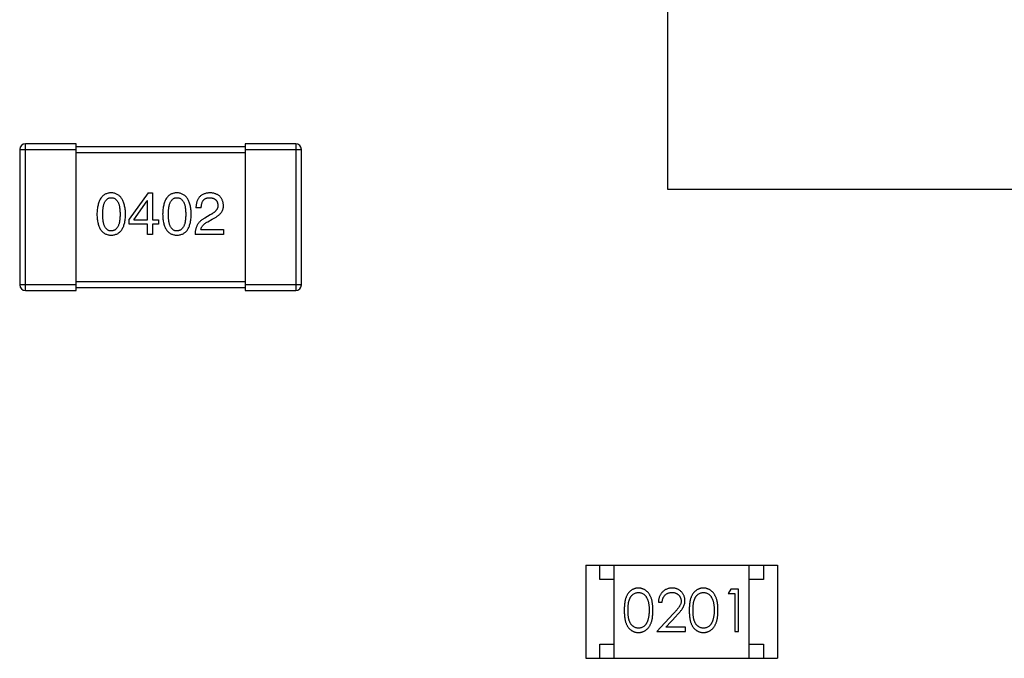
# Model space of a CAD drawing. Header units: millimetres. Extents: x 72 to 239, y 133 to 319.
# Tile 130 of 240: x 108.18 to 111.67, y 276.26 to 278.52. Entities that reach past the tile are written whole.
import ezdxf

# ---------------------------------------------------------------- set-up
doc = ezdxf.new("R2010")
doc.units = ezdxf.units.MM
doc.header["$LTSCALE"] = 5
doc.layers.get('0').update_dxf_attribs({"linetype": 'CONTINUOUS'})

msp = doc.modelspace()

# ---------------------------------------------------------------- linework, layer by layer
for p, q in [((110.4784, 282.9228), (110.4784, 277.9228)), ((108.1785, 278.0629), (108.1785, 277.5829)), ((108.1785, 278.0629), (108.3785, 278.0629)), ((108.1985, 277.5629), (108.1985, 278.0829)), ((108.3785, 278.0829), (108.1985, 278.0829)), ((108.3785, 277.5629), (108.3785, 278.0829)), ((108.9785, 278.0729), (108.3785, 278.0729)), ((108.9785, 278.0829), (108.9785, 277.5629)), ((109.1585, 278.0829), (108.9785, 278.0829)), ((108.9785, 278.0629), (109.1785, 278.0629)), ((109.1585, 278.0829), (109.1585, 277.5629)), ((109.1785, 277.5829), (109.1785, 278.0629)), ((108.3785, 278.0529), (108.9785, 278.0529)), ((110.4784, 277.9228), (115.4784, 277.9228)), ((108.634, 277.9092), (108.5668, 277.8157)), ((108.634, 277.9092), (108.6496, 277.9092)), ((108.6496, 277.9092), (108.6496, 277.8133)), ((108.584, 277.8133), (108.6307, 277.8805)), ((108.6316, 277.8805), (108.6307, 277.8805)), ((108.6316, 277.8133), (108.6316, 277.8805)), ((108.8229, 277.8559), (108.8041, 277.8559)), ((108.8549, 277.8313), (108.8352, 277.8198)), ((108.5668, 277.7977), (108.5668, 277.8157)), ((108.6316, 277.7977), (108.5668, 277.7977)), ((108.584, 277.8133), (108.6316, 277.8133)), ((108.6316, 277.7616), (108.6316, 277.7977)), ((108.6496, 277.8133), (108.6717, 277.8133)), ((108.6496, 277.7977), (108.6496, 277.7616)), ((108.6717, 277.7977), (108.6496, 277.7977)), ((108.6717, 277.8133), (108.6717, 277.7977)), ((108.8459, 277.8067), (108.8614, 277.8157)), ((108.6496, 277.7616), (108.6316, 277.7616)), ((108.9016, 277.7616), (108.8008, 277.7616)), ((108.8213, 277.7789), (108.9016, 277.7789)), ((108.9016, 277.7789), (108.9016, 277.7616)), ((108.3785, 277.5829), (108.1785, 277.5829)), ((108.9785, 277.5929), (108.3785, 277.5929)), ((108.3785, 277.5729), (108.9785, 277.5729)), ((109.1785, 277.5829), (108.9785, 277.5829)), ((108.1985, 277.5629), (108.3785, 277.5629)), ((108.9785, 277.5629), (109.1585, 277.5629)), ((110.1883, 276.5877), (110.1883, 276.2577)), ((110.1883, 276.5877), (110.8683, 276.5877)), ((110.2383, 276.5377), (110.2383, 276.5877)), ((110.2883, 276.2577), (110.2883, 276.5877)), ((110.7683, 276.2577), (110.7683, 276.5877)), ((110.8183, 276.5877), (110.8183, 276.5377)), ((110.8683, 276.5877), (110.8683, 276.2577)), ((110.2883, 276.5377), (110.2383, 276.5377)), ((110.8183, 276.5377), (110.7683, 276.5377)), ((110.7024, 276.503), (110.6936, 276.4876)), ((110.7301, 276.503), (110.7024, 276.503)), ((110.7301, 276.353), (110.7301, 276.503)), ((110.4455, 276.4569), (110.459, 276.4569)), ((110.6936, 276.4876), (110.7166, 276.4876)), ((110.7166, 276.4876), (110.7166, 276.353)), ((110.4979, 276.4151), (110.4397, 276.353)), ((110.4718, 276.3684), (110.5094, 276.4084)), ((110.4397, 276.353), (110.5416, 276.353)), ((110.5416, 276.3684), (110.4718, 276.3684)), ((110.5416, 276.353), (110.5416, 276.3684)), ((110.7166, 276.353), (110.7301, 276.353)), ((110.2383, 276.2577), (110.2383, 276.3077)), ((110.2383, 276.3077), (110.2883, 276.3077)), ((110.7683, 276.3077), (110.8183, 276.3077)), ((110.8183, 276.3077), (110.8183, 276.2577)), ((110.1883, 276.2577), (110.8683, 276.2577))]:
    msp.add_line(p, q)
for centre, start, end in [((108.1985, 278.0629), 90, 180), ((109.1585, 278.0629), 0, 90), ((108.1985, 277.5829), 180, 270), ((109.1585, 277.5829), 270, 0)]:
    msp.add_arc(centre, 0.02, start, end)
for points, knots in [([(108.5035, 277.9092), (108.5015, 277.9091), (108.4976, 277.9089), (108.492, 277.908), (108.4868, 277.9063), (108.4818, 277.9042), (108.4773, 277.9015), (108.4732, 277.8981), (108.4694, 277.8942), (108.4661, 277.8897), (108.4631, 277.8846), (108.4605, 277.8789), (108.4582, 277.8727), (108.4564, 277.8659), (108.4548, 277.8585), (108.4538, 277.8505), (108.453, 277.8419), (108.4528, 277.836), (108.4527, 277.833)], [0, 0, 0, 0, 0.057911, 0.113262, 0.165956, 0.217443, 0.268511, 0.319665, 0.372, 0.426129, 0.483365, 0.543779, 0.607756, 0.676562, 0.749704, 0.827713, 0.911177, 1, 1, 1, 1]), ([(108.4732, 277.833), (108.4732, 277.8353), (108.4732, 277.8399), (108.4736, 277.8466), (108.4742, 277.8529), (108.475, 277.8587), (108.4761, 277.864), (108.4773, 277.8688), (108.4789, 277.8732), (108.4807, 277.8772), (108.4827, 277.8806), (108.4849, 277.8837), (108.4874, 277.8862), (108.4902, 277.8884), (108.4932, 277.89), (108.4964, 277.8911), (108.4999, 277.8918), (108.5023, 277.8919), (108.5035, 277.892)], [0, 0, 0, 0, 0.096452, 0.187278, 0.271765, 0.350519, 0.423437, 0.491321, 0.554011, 0.612224, 0.666281, 0.717003, 0.764884, 0.811423, 0.856783, 0.902993, 0.950236, 1, 1, 1, 1]), ([(108.5543, 277.833), (108.5542, 277.836), (108.5539, 277.8418), (108.5531, 277.8503), (108.5519, 277.8582), (108.5503, 277.8656), (108.5484, 277.8723), (108.5462, 277.8786), (108.5435, 277.8842), (108.5405, 277.8893), (108.5371, 277.8938), (108.5334, 277.8978), (108.5293, 277.9011), (108.5249, 277.9039), (108.52, 277.9061), (108.5148, 277.9078), (108.5093, 277.9088), (108.5055, 277.9091), (108.5035, 277.9092)], [0, 0, 0, 0, 0.088475, 0.171606, 0.249595, 0.322626, 0.391327, 0.455765, 0.516374, 0.573675, 0.628522, 0.681161, 0.732559, 0.783563, 0.83504, 0.887639, 0.942585, 1, 1, 1, 1]), ([(108.5035, 277.892), (108.5048, 277.8919), (108.5072, 277.8918), (108.5108, 277.8911), (108.5141, 277.89), (108.5172, 277.8884), (108.52, 277.8862), (108.5226, 277.8837), (108.5249, 277.8806), (108.527, 277.8772), (108.5288, 277.8732), (108.5304, 277.8688), (108.5317, 277.864), (108.5328, 277.8587), (108.5336, 277.8529), (108.5342, 277.8466), (108.5346, 277.8399), (108.5346, 277.8353), (108.5347, 277.833)], [0, 0, 0, 0, 0.050604, 0.098688, 0.145699, 0.191791, 0.238625, 0.286717, 0.337546, 0.391814, 0.449755, 0.512106, 0.579685, 0.652048, 0.730262, 0.814146, 0.904281, 1, 1, 1, 1]), ([(108.7367, 277.9092), (108.7347, 277.9091), (108.7308, 277.9089), (108.7251, 277.908), (108.7199, 277.9063), (108.715, 277.9042), (108.7105, 277.9015), (108.7063, 277.8981), (108.7026, 277.8942), (108.6992, 277.8897), (108.6962, 277.8846), (108.6936, 277.8789), (108.6914, 277.8727), (108.6895, 277.8659), (108.688, 277.8585), (108.6869, 277.8505), (108.6861, 277.8419), (108.6859, 277.836), (108.6858, 277.833)], [0, 0, 0, 0, 0.057911, 0.113262, 0.165956, 0.217443, 0.268511, 0.319665, 0.372, 0.426129, 0.483365, 0.543779, 0.607756, 0.676562, 0.749704, 0.827713, 0.911177, 1, 1, 1, 1]), ([(108.7063, 277.833), (108.7063, 277.8353), (108.7064, 277.8399), (108.7068, 277.8466), (108.7073, 277.8529), (108.7081, 277.8587), (108.7092, 277.864), (108.7105, 277.8688), (108.712, 277.8732), (108.7138, 277.8772), (108.7158, 277.8806), (108.7181, 277.8837), (108.7206, 277.8862), (108.7233, 277.8884), (108.7263, 277.89), (108.7296, 277.8911), (108.733, 277.8918), (108.7354, 277.8919), (108.7367, 277.892)], [0, 0, 0, 0, 0.096452, 0.187278, 0.271765, 0.350519, 0.423437, 0.491321, 0.554011, 0.612224, 0.666281, 0.717003, 0.764884, 0.811423, 0.856783, 0.902993, 0.950236, 1, 1, 1, 1]), ([(108.7875, 277.833), (108.7873, 277.836), (108.7871, 277.8418), (108.7862, 277.8503), (108.785, 277.8582), (108.7835, 277.8656), (108.7816, 277.8723), (108.7793, 277.8786), (108.7767, 277.8842), (108.7737, 277.8893), (108.7703, 277.8938), (108.7666, 277.8978), (108.7625, 277.9011), (108.758, 277.9039), (108.7532, 277.9061), (108.748, 277.9078), (108.7424, 277.9088), (108.7386, 277.9091), (108.7367, 277.9092)], [0, 0, 0, 0, 0.088475, 0.171606, 0.249595, 0.322626, 0.391327, 0.455765, 0.516374, 0.573675, 0.628522, 0.681161, 0.732559, 0.783563, 0.83504, 0.887639, 0.942585, 1, 1, 1, 1]), ([(108.7367, 277.892), (108.7379, 277.8919), (108.7404, 277.8918), (108.7439, 277.8911), (108.7473, 277.89), (108.7504, 277.8884), (108.7532, 277.8862), (108.7557, 277.8837), (108.758, 277.8806), (108.7601, 277.8772), (108.762, 277.8732), (108.7635, 277.8688), (108.7648, 277.864), (108.7659, 277.8587), (108.7668, 277.8529), (108.7674, 277.8466), (108.7677, 277.8399), (108.7678, 277.8353), (108.7678, 277.833)], [0, 0, 0, 0, 0.050604, 0.098688, 0.145699, 0.191791, 0.238625, 0.286717, 0.337546, 0.391814, 0.449755, 0.512106, 0.579685, 0.652048, 0.730262, 0.814146, 0.904281, 1, 1, 1, 1]), ([(108.8549, 277.9092), (108.8528, 277.9091), (108.8489, 277.9089), (108.8432, 277.9081), (108.8379, 277.9069), (108.833, 277.9053), (108.8284, 277.9034), (108.8243, 277.901), (108.8205, 277.8983), (108.8171, 277.8951), (108.8141, 277.8915), (108.8115, 277.8876), (108.8093, 277.8833), (108.8074, 277.8785), (108.806, 277.8734), (108.8049, 277.8679), (108.8043, 277.862), (108.8041, 277.858), (108.8041, 277.8559)], [0, 0, 0, 0, 0.07282, 0.141057, 0.2062, 0.267672, 0.326735, 0.383519, 0.439188, 0.494454, 0.549628, 0.605958, 0.66397, 0.72402, 0.787502, 0.854127, 0.925065, 1, 1, 1, 1]), ([(108.8229, 277.8559), (108.823, 277.8574), (108.8231, 277.8602), (108.8235, 277.8643), (108.8241, 277.8681), (108.825, 277.8716), (108.8261, 277.8749), (108.8273, 277.8779), (108.8289, 277.8806), (108.8306, 277.883), (108.8326, 277.8851), (108.8348, 277.887), (108.8372, 277.8885), (108.8398, 277.8898), (108.8427, 277.8908), (108.8457, 277.8914), (108.849, 277.8919), (108.8512, 277.8919), (108.8524, 277.892)], [0, 0, 0, 0, 0.082594, 0.15978, 0.232961, 0.301462, 0.365595, 0.426678, 0.484662, 0.540809, 0.595146, 0.648401, 0.702272, 0.757102, 0.813447, 0.872233, 0.934055, 1, 1, 1, 1]), ([(108.8524, 277.892), (108.8535, 277.8919), (108.8557, 277.8918), (108.8589, 277.8915), (108.8619, 277.8908), (108.8647, 277.8901), (108.8672, 277.8891), (108.8696, 277.888), (108.8718, 277.8866), (108.8738, 277.8851), (108.8755, 277.8833), (108.8771, 277.8814), (108.8784, 277.8792), (108.8795, 277.8769), (108.8804, 277.8744), (108.8812, 277.8717), (108.8817, 277.8688), (108.8818, 277.8668), (108.8819, 277.8657)], [0, 0, 0, 0, 0.076112, 0.148436, 0.216883, 0.281466, 0.34298, 0.402356, 0.459881, 0.51546, 0.571111, 0.62658, 0.683162, 0.741007, 0.801404, 0.863825, 0.930544, 1, 1, 1, 1]), ([(108.9016, 277.8649), (108.9015, 277.8666), (108.9012, 277.8699), (108.9004, 277.8747), (108.8993, 277.8792), (108.8978, 277.8833), (108.8961, 277.8872), (108.894, 277.8908), (108.8915, 277.894), (108.8887, 277.8969), (108.8856, 277.8996), (108.8822, 277.9019), (108.8784, 277.9039), (108.8744, 277.9056), (108.8699, 277.9069), (108.8652, 277.9081), (108.8602, 277.9088), (108.8567, 277.9091), (108.8549, 277.9092)], [0, 0, 0, 0, 0.070688, 0.137741, 0.201612, 0.262778, 0.321223, 0.378455, 0.434411, 0.490146, 0.546362, 0.603392, 0.662208, 0.723401, 0.787372, 0.85442, 0.925153, 1, 1, 1, 1]), ([(108.8819, 277.8657), (108.882, 277.8649), (108.8821, 277.8633), (108.8819, 277.8609), (108.8815, 277.8585), (108.8809, 277.8562), (108.88, 277.8539), (108.8789, 277.8516), (108.8776, 277.8494), (108.876, 277.8473), (108.8742, 277.8451), (108.8721, 277.843), (108.8698, 277.841), (108.8673, 277.8389), (108.8645, 277.837), (108.8615, 277.835), (108.8583, 277.8331), (108.856, 277.8319), (108.8549, 277.8313)], [0, 0, 0, 0, 0.052237, 0.103888, 0.155485, 0.207395, 0.259864, 0.31356, 0.369176, 0.4266, 0.486836, 0.550048, 0.61567, 0.685271, 0.75824, 0.834614, 0.915635, 1, 1, 1, 1]), ([(108.8614, 277.8157), (108.8631, 277.8165), (108.8664, 277.818), (108.8711, 277.8206), (108.8755, 277.8231), (108.8796, 277.8258), (108.8833, 277.8286), (108.8867, 277.8314), (108.8897, 277.8344), (108.8924, 277.8374), (108.8947, 277.8405), (108.8967, 277.8437), (108.8984, 277.8471), (108.8998, 277.8504), (108.9007, 277.8539), (108.9014, 277.8575), (108.9017, 277.8612), (108.9016, 277.8637), (108.9016, 277.8649)], [0, 0, 0, 0, 0.082731, 0.161257, 0.236138, 0.307554, 0.375712, 0.440848, 0.502916, 0.562567, 0.619798, 0.675716, 0.73039, 0.78386, 0.837315, 0.890547, 0.944917, 1, 1, 1, 1]), ([(108.4527, 277.833), (108.4528, 277.83), (108.453, 277.8243), (108.4538, 277.816), (108.4548, 277.8083), (108.4564, 277.8011), (108.4582, 277.7945), (108.4605, 277.7885), (108.4631, 277.783), (108.4661, 277.7781), (108.4694, 277.7737), (108.4732, 277.7699), (108.4773, 277.7666), (108.4819, 277.764), (108.4868, 277.7619), (108.492, 277.7604), (108.4976, 277.7595), (108.5015, 277.7593), (108.5035, 277.7592)], [0, 0, 0, 0, 0.087693, 0.170223, 0.247496, 0.319826, 0.387768, 0.451403, 0.511459, 0.568358, 0.622671, 0.675251, 0.726739, 0.778422, 0.830759, 0.884394, 0.940865, 1, 1, 1, 1]), ([(108.5035, 277.7739), (108.5023, 277.774), (108.4999, 277.7741), (108.4964, 277.7748), (108.4932, 277.7759), (108.4902, 277.7776), (108.4874, 277.7797), (108.4849, 277.7822), (108.4827, 277.7853), (108.4807, 277.7888), (108.4789, 277.7927), (108.4773, 277.7971), (108.4761, 277.802), (108.475, 277.8073), (108.4742, 277.813), (108.4736, 277.8193), (108.4732, 277.826), (108.4732, 277.8306), (108.4732, 277.833)], [0, 0, 0, 0, 0.049766, 0.097012, 0.143225, 0.188786, 0.235079, 0.282962, 0.333687, 0.387747, 0.445963, 0.508657, 0.576545, 0.649868, 0.72822, 0.812712, 0.903543, 1, 1, 1, 1]), ([(108.5035, 277.7592), (108.5055, 277.7593), (108.5094, 277.7595), (108.515, 277.7604), (108.5203, 277.7619), (108.5252, 277.764), (108.5297, 277.7666), (108.5338, 277.7699), (108.5376, 277.7737), (108.5409, 277.778), (108.5439, 277.783), (108.5465, 277.7885), (108.5488, 277.7945), (108.5506, 277.8011), (108.5522, 277.8083), (108.5533, 277.816), (108.554, 277.8243), (108.5542, 277.83), (108.5543, 277.833)], [0, 0, 0, 0, 0.059134, 0.115603, 0.169236, 0.221572, 0.273254, 0.32474, 0.377319, 0.431815, 0.488555, 0.548609, 0.612242, 0.680182, 0.75251, 0.829782, 0.91231, 1, 1, 1, 1]), ([(108.5347, 277.833), (108.5346, 277.8306), (108.5346, 277.826), (108.5342, 277.8194), (108.5336, 277.8133), (108.5328, 277.8076), (108.5317, 277.8023), (108.5304, 277.7975), (108.5288, 277.7931), (108.527, 277.7891), (108.5249, 277.7857), (108.5226, 277.7826), (108.52, 277.78), (108.5172, 277.7779), (108.5141, 277.7762), (108.5108, 277.7749), (108.5072, 277.7742), (108.5048, 277.774), (108.5035, 277.7739)], [0, 0, 0, 0, 0.094834, 0.184067, 0.267029, 0.344713, 0.417334, 0.484367, 0.546941, 0.604717, 0.65953, 0.710539, 0.759381, 0.806382, 0.853027, 0.900623, 0.949121, 1, 1, 1, 1]), ([(108.6858, 277.833), (108.6859, 277.83), (108.6861, 277.8243), (108.6869, 277.816), (108.688, 277.8083), (108.6895, 277.8011), (108.6914, 277.7945), (108.6936, 277.7885), (108.6962, 277.783), (108.6993, 277.7781), (108.7026, 277.7737), (108.7063, 277.7699), (108.7105, 277.7666), (108.715, 277.764), (108.7199, 277.7619), (108.7252, 277.7604), (108.7308, 277.7595), (108.7347, 277.7593), (108.7367, 277.7592)], [0, 0, 0, 0, 0.087693, 0.170223, 0.247496, 0.319826, 0.387768, 0.451403, 0.511459, 0.568358, 0.622671, 0.675251, 0.726739, 0.778422, 0.830759, 0.884394, 0.940865, 1, 1, 1, 1]), ([(108.7367, 277.7739), (108.7354, 277.774), (108.733, 277.7741), (108.7296, 277.7748), (108.7263, 277.7759), (108.7233, 277.7776), (108.7206, 277.7797), (108.7181, 277.7822), (108.7158, 277.7853), (108.7138, 277.7888), (108.712, 277.7927), (108.7105, 277.7971), (108.7092, 277.802), (108.7081, 277.8073), (108.7073, 277.813), (108.7068, 277.8193), (108.7064, 277.826), (108.7063, 277.8306), (108.7063, 277.833)], [0, 0, 0, 0, 0.049766, 0.097012, 0.143225, 0.188786, 0.235079, 0.282962, 0.333687, 0.387747, 0.445963, 0.508657, 0.576545, 0.649868, 0.72822, 0.812712, 0.903543, 1, 1, 1, 1]), ([(108.7678, 277.833), (108.7678, 277.8306), (108.7677, 277.826), (108.7674, 277.8194), (108.7668, 277.8133), (108.7659, 277.8076), (108.7649, 277.8023), (108.7635, 277.7975), (108.762, 277.7931), (108.7601, 277.7891), (108.7581, 277.7857), (108.7557, 277.7826), (108.7532, 277.78), (108.7503, 277.7779), (108.7473, 277.7762), (108.7439, 277.7749), (108.7404, 277.7742), (108.7379, 277.774), (108.7367, 277.7739)], [0, 0, 0, 0, 0.094834, 0.184067, 0.267029, 0.344713, 0.417334, 0.484367, 0.546941, 0.604717, 0.65953, 0.710539, 0.759381, 0.806382, 0.853027, 0.900623, 0.949121, 1, 1, 1, 1]), ([(108.7367, 277.7592), (108.7386, 277.7593), (108.7425, 277.7595), (108.7482, 277.7604), (108.7534, 277.7619), (108.7583, 277.764), (108.7628, 277.7666), (108.767, 277.7699), (108.7707, 277.7737), (108.7741, 277.778), (108.7771, 277.783), (108.7797, 277.7885), (108.7819, 277.7945), (108.7838, 277.8011), (108.7853, 277.8083), (108.7864, 277.816), (108.7872, 277.8243), (108.7874, 277.83), (108.7875, 277.833)], [0, 0, 0, 0, 0.059134, 0.115603, 0.169236, 0.221572, 0.273254, 0.32474, 0.377319, 0.431815, 0.488555, 0.548609, 0.612242, 0.680182, 0.75251, 0.829782, 0.91231, 1, 1, 1, 1]), ([(108.8352, 277.8198), (108.8338, 277.8191), (108.8311, 277.8176), (108.8273, 277.815), (108.8237, 277.8124), (108.8204, 277.8095), (108.8174, 277.8065), (108.8146, 277.8032), (108.812, 277.7999), (108.8097, 277.7963), (108.8077, 277.7926), (108.8059, 277.7887), (108.8044, 277.7846), (108.8032, 277.7803), (108.8022, 277.7759), (108.8015, 277.7713), (108.801, 277.7665), (108.8008, 277.7633), (108.8008, 277.7616)], [0, 0, 0, 0, 0.065828, 0.130094, 0.192451, 0.254037, 0.313974, 0.373757, 0.433048, 0.492243, 0.551902, 0.611758, 0.672678, 0.734814, 0.798569, 0.863693, 0.930488, 1, 1, 1, 1]), ([(108.8213, 277.7789), (108.8215, 277.7802), (108.822, 277.7828), (108.8237, 277.7865), (108.8258, 277.7902), (108.8287, 277.7937), (108.8321, 277.7972), (108.8361, 277.8005), (108.8407, 277.8037), (108.8441, 277.8057), (108.8459, 277.8067)], [0, 0, 0, 0, 0.103034, 0.208166, 0.318255, 0.434664, 0.559728, 0.695394, 0.841708, 1, 1, 1, 1]), ([(110.3745, 276.5069), (110.3733, 276.5068), (110.371, 276.5068), (110.3675, 276.5064), (110.3641, 276.5057), (110.3609, 276.5048), (110.3576, 276.5036), (110.3545, 276.5022), (110.3515, 276.5005), (110.3485, 276.4985), (110.3457, 276.4963), (110.3431, 276.4938), (110.3406, 276.4911), (110.3383, 276.4882), (110.3361, 276.4849), (110.3341, 276.4815), (110.3323, 276.4778), (110.3306, 276.4738), (110.3291, 276.4695), (110.3278, 276.4648), (110.3267, 276.4597), (110.3259, 276.4542), (110.3252, 276.4482), (110.3247, 276.4418), (110.3244, 276.435), (110.3243, 276.4304), (110.3243, 276.428)], [0, 0, 0, 0, 0.033742, 0.066533, 0.099153, 0.13154, 0.164087, 0.196563, 0.229707, 0.263315, 0.297504, 0.331686, 0.366482, 0.4021, 0.438958, 0.476748, 0.515985, 0.556589, 0.599519, 0.645765, 0.695487, 0.748721, 0.805687, 0.866754, 0.931405, 1, 1, 1, 1]), ([(110.3378, 276.428), (110.3378, 276.43), (110.3378, 276.4339), (110.3381, 276.4396), (110.3384, 276.4449), (110.3389, 276.4498), (110.3395, 276.4543), (110.3404, 276.4584), (110.3413, 276.4622), (110.3424, 276.4656), (110.3436, 276.4687), (110.345, 276.4716), (110.3465, 276.4743), (110.3481, 276.4768), (110.3498, 276.4792), (110.3517, 276.4813), (110.3537, 276.4832), (110.3566, 276.4855), (110.3603, 276.4878), (110.3651, 276.49), (110.37, 276.4912), (110.3733, 276.4914), (110.3749, 276.4915)], [0, 0, 0, 0, 0.073302, 0.142286, 0.206253, 0.266017, 0.321612, 0.372532, 0.419497, 0.462398, 0.502825, 0.541489, 0.579034, 0.615143, 0.650298, 0.684912, 0.718701, 0.752189, 0.817245, 0.879117, 0.939613, 1, 1, 1, 1]), ([(110.4263, 276.428), (110.4262, 276.4303), (110.4262, 276.4347), (110.4259, 276.4413), (110.4253, 276.4475), (110.4246, 276.4534), (110.4236, 276.4588), (110.4225, 276.464), (110.4211, 276.4687), (110.4195, 276.4731), (110.4177, 276.4772), (110.4158, 276.4811), (110.4136, 276.4846), (110.4114, 276.4879), (110.409, 276.4909), (110.4064, 276.4937), (110.4037, 276.4962), (110.4008, 276.4985), (110.3978, 276.5005), (110.3947, 276.5022), (110.3916, 276.5036), (110.3883, 276.5048), (110.385, 276.5057), (110.3816, 276.5064), (110.3781, 276.5068), (110.3757, 276.5068), (110.3745, 276.5069)], [0, 0, 0, 0, 0.065278, 0.127205, 0.186168, 0.241675, 0.294115, 0.343609, 0.390387, 0.434463, 0.476646, 0.517002, 0.555936, 0.593716, 0.630057, 0.665601, 0.700745, 0.734917, 0.768681, 0.802087, 0.834849, 0.867433, 0.900138, 0.932806, 0.966212, 1, 1, 1, 1]), ([(110.3749, 276.4915), (110.3766, 276.4914), (110.3799, 276.4912), (110.3847, 276.49), (110.3894, 276.4878), (110.3931, 276.4855), (110.396, 276.4832), (110.398, 276.4812), (110.4, 276.479), (110.4018, 276.4765), (110.4035, 276.4738), (110.405, 276.4708), (110.4065, 276.4677), (110.4078, 276.4642), (110.409, 276.4606), (110.41, 276.4567), (110.4108, 276.4525), (110.4116, 276.4481), (110.4121, 276.4434), (110.4126, 276.4385), (110.4127, 276.4333), (110.4128, 276.4298), (110.4128, 276.428)], [0, 0, 0, 0, 0.059689, 0.119507, 0.181075, 0.246162, 0.279894, 0.314468, 0.350403, 0.387474, 0.426147, 0.466624, 0.508745, 0.553328, 0.600058, 0.649177, 0.700552, 0.754894, 0.811825, 0.871514, 0.934319, 1, 1, 1, 1]), ([(110.4944, 276.5069), (110.4927, 276.5068), (110.4894, 276.5067), (110.4846, 276.5061), (110.48, 276.5049), (110.4755, 276.5034), (110.4713, 276.5014), (110.4673, 276.499), (110.4635, 276.4961), (110.4599, 276.4928), (110.4567, 276.4892), (110.4538, 276.4853), (110.4514, 276.4812), (110.4493, 276.4768), (110.4477, 276.4722), (110.4466, 276.4673), (110.4457, 276.4622), (110.4456, 276.4586), (110.4455, 276.4569)], [0, 0, 0, 0, 0.06445, 0.126725, 0.187421, 0.247417, 0.306749, 0.366595, 0.427749, 0.490235, 0.553031, 0.614805, 0.676505, 0.738096, 0.801021, 0.864897, 0.931209, 1, 1, 1, 1]), ([(110.459, 276.4569), (110.4591, 276.4582), (110.4593, 276.4608), (110.4601, 276.4646), (110.461, 276.4681), (110.4622, 276.4714), (110.4638, 276.4745), (110.4655, 276.4774), (110.4675, 276.48), (110.4698, 276.4824), (110.4722, 276.4845), (110.4748, 276.4864), (110.4776, 276.488), (110.4806, 276.4892), (110.4836, 276.4902), (110.4869, 276.491), (110.4902, 276.4914), (110.4925, 276.4914), (110.4937, 276.4915)], [0, 0, 0, 0, 0.073648, 0.143686, 0.210962, 0.275557, 0.338064, 0.399311, 0.4594, 0.51934, 0.579024, 0.637809, 0.695959, 0.754122, 0.813113, 0.873453, 0.935561, 1, 1, 1, 1]), ([(110.4937, 276.4915), (110.4948, 276.4914), (110.497, 276.4914), (110.5003, 276.491), (110.5034, 276.4903), (110.5063, 276.4893), (110.5092, 276.488), (110.5119, 276.4865), (110.5144, 276.4846), (110.5169, 276.4825), (110.5191, 276.4802), (110.521, 276.4778), (110.5226, 276.4753), (110.524, 276.4727), (110.525, 276.4699), (110.5257, 276.4671), (110.5262, 276.4641), (110.5262, 276.4621), (110.5263, 276.4611)], [0, 0, 0, 0, 0.068027, 0.133505, 0.19695, 0.26027, 0.322741, 0.384982, 0.448465, 0.513424, 0.578224, 0.640011, 0.700094, 0.760067, 0.819012, 0.877878, 0.938035, 1, 1, 1, 1]), ([(110.5397, 276.4623), (110.5397, 276.4637), (110.5396, 276.4667), (110.539, 276.471), (110.538, 276.4751), (110.5367, 276.4792), (110.5349, 276.483), (110.5327, 276.4867), (110.5302, 276.4903), (110.5272, 276.4936), (110.524, 276.4968), (110.5205, 276.4994), (110.5167, 276.5017), (110.5127, 276.5036), (110.5085, 276.5051), (110.504, 276.5061), (110.4993, 276.5067), (110.4961, 276.5068), (110.4944, 276.5069)], [0, 0, 0, 0, 0.06271, 0.123347, 0.183401, 0.242828, 0.302097, 0.36242, 0.423725, 0.487032, 0.550491, 0.612709, 0.674265, 0.73617, 0.799211, 0.863483, 0.930525, 1, 1, 1, 1]), ([(110.6053, 276.5069), (110.6041, 276.5068), (110.6017, 276.5068), (110.5983, 276.5064), (110.5949, 276.5057), (110.5916, 276.5048), (110.5884, 276.5036), (110.5853, 276.5022), (110.5823, 276.5005), (110.5793, 276.4985), (110.5765, 276.4963), (110.5738, 276.4938), (110.5714, 276.4911), (110.569, 276.4882), (110.5669, 276.4849), (110.5649, 276.4815), (110.563, 276.4778), (110.5614, 276.4738), (110.5599, 276.4695), (110.5586, 276.4648), (110.5575, 276.4597), (110.5566, 276.4542), (110.556, 276.4482), (110.5554, 276.4418), (110.5551, 276.435), (110.5551, 276.4304), (110.5551, 276.428)], [0, 0, 0, 0, 0.033742, 0.066533, 0.099153, 0.13154, 0.164087, 0.196563, 0.229707, 0.263315, 0.297504, 0.331686, 0.366482, 0.4021, 0.438958, 0.476748, 0.515985, 0.556589, 0.599519, 0.645765, 0.695487, 0.748721, 0.805687, 0.866754, 0.931405, 1, 1, 1, 1]), ([(110.5686, 276.428), (110.5686, 276.43), (110.5686, 276.4339), (110.5688, 276.4396), (110.5692, 276.4449), (110.5697, 276.4498), (110.5703, 276.4543), (110.5711, 276.4584), (110.572, 276.4622), (110.5731, 276.4656), (110.5744, 276.4687), (110.5757, 276.4716), (110.5772, 276.4743), (110.5789, 276.4768), (110.5806, 276.4792), (110.5825, 276.4813), (110.5845, 276.4832), (110.5874, 276.4855), (110.5911, 276.4878), (110.5958, 276.49), (110.6007, 276.4912), (110.604, 276.4914), (110.6057, 276.4915)], [0, 0, 0, 0, 0.073302, 0.142286, 0.206253, 0.266017, 0.321612, 0.372532, 0.419497, 0.462398, 0.502825, 0.541489, 0.579034, 0.615143, 0.650298, 0.684912, 0.718701, 0.752189, 0.817245, 0.879117, 0.939613, 1, 1, 1, 1]), ([(110.657, 276.428), (110.657, 276.4303), (110.6569, 276.4347), (110.6567, 276.4413), (110.6561, 276.4475), (110.6554, 276.4534), (110.6544, 276.4588), (110.6533, 276.464), (110.6518, 276.4687), (110.6503, 276.4731), (110.6484, 276.4772), (110.6465, 276.4811), (110.6444, 276.4846), (110.6422, 276.4879), (110.6397, 276.4909), (110.6372, 276.4937), (110.6345, 276.4962), (110.6316, 276.4985), (110.6286, 276.5005), (110.6255, 276.5022), (110.6223, 276.5036), (110.6191, 276.5048), (110.6158, 276.5057), (110.6123, 276.5064), (110.6088, 276.5068), (110.6064, 276.5068), (110.6053, 276.5069)], [0, 0, 0, 0, 0.065278, 0.127205, 0.186168, 0.241675, 0.294115, 0.343609, 0.390387, 0.434463, 0.476646, 0.517002, 0.555936, 0.593716, 0.630057, 0.665601, 0.700745, 0.734917, 0.768681, 0.802087, 0.834849, 0.867433, 0.900138, 0.932806, 0.966212, 1, 1, 1, 1]), ([(110.6057, 276.4915), (110.6073, 276.4914), (110.6106, 276.4912), (110.6155, 276.49), (110.6201, 276.4878), (110.6239, 276.4855), (110.6268, 276.4832), (110.6288, 276.4812), (110.6308, 276.479), (110.6326, 276.4765), (110.6342, 276.4738), (110.6358, 276.4708), (110.6373, 276.4677), (110.6386, 276.4642), (110.6397, 276.4606), (110.6408, 276.4567), (110.6416, 276.4525), (110.6424, 276.4481), (110.6429, 276.4434), (110.6433, 276.4385), (110.6435, 276.4333), (110.6435, 276.4298), (110.6436, 276.428)], [0, 0, 0, 0, 0.059689, 0.119507, 0.181075, 0.246162, 0.279894, 0.314468, 0.350403, 0.387474, 0.426147, 0.466624, 0.508745, 0.553328, 0.600058, 0.649177, 0.700552, 0.754894, 0.811825, 0.871514, 0.934319, 1, 1, 1, 1]), ([(110.5263, 276.4611), (110.5262, 276.4594), (110.5261, 276.4562), (110.525, 276.4514), (110.5233, 276.4468), (110.5214, 276.443), (110.5193, 276.4398), (110.5174, 276.4371), (110.5151, 276.4342), (110.5124, 276.4309), (110.5093, 276.4274), (110.5059, 276.4236), (110.502, 276.4194), (110.4993, 276.4166), (110.4979, 276.4151)], [0, 0, 0, 0, 0.088014, 0.174976, 0.2638, 0.355443, 0.406413, 0.465519, 0.533076, 0.609353, 0.693899, 0.787171, 0.889197, 1, 1, 1, 1]), ([(110.5094, 276.4084), (110.5108, 276.41), (110.5136, 276.413), (110.5175, 276.4173), (110.5211, 276.4214), (110.5243, 276.4253), (110.5271, 276.4289), (110.5296, 276.4323), (110.5317, 276.4355), (110.534, 276.4393), (110.5364, 276.4441), (110.5383, 276.4499), (110.5395, 276.456), (110.5396, 276.4602), (110.5397, 276.4623)], [0, 0, 0, 0, 0.09953, 0.192079, 0.277712, 0.357454, 0.429648, 0.495771, 0.555538, 0.608657, 0.707578, 0.804328, 0.901298, 1, 1, 1, 1]), ([(110.3243, 276.428), (110.3243, 276.4256), (110.3244, 276.4209), (110.3247, 276.4142), (110.3252, 276.4078), (110.3259, 276.4019), (110.3268, 276.3963), (110.3279, 276.3912), (110.3292, 276.3865), (110.3307, 276.3821), (110.3324, 276.3781), (110.3342, 276.3744), (110.3363, 276.3709), (110.3384, 276.3677), (110.3407, 276.3648), (110.3432, 276.362), (110.3459, 276.3596), (110.3487, 276.3574), (110.3516, 276.3555), (110.3546, 276.3538), (110.3577, 276.3523), (110.3609, 276.3512), (110.3642, 276.3503), (110.3675, 276.3496), (110.371, 276.3492), (110.3733, 276.3492), (110.3745, 276.3492)], [0, 0, 0, 0, 0.068113, 0.132564, 0.193427, 0.250218, 0.303569, 0.353576, 0.400235, 0.443586, 0.484619, 0.524292, 0.56238, 0.599049, 0.63494, 0.669782, 0.704009, 0.737842, 0.771098, 0.803896, 0.836415, 0.868639, 0.900715, 0.933378, 0.966213, 1, 1, 1, 1]), ([(110.3749, 276.3645), (110.3733, 276.3646), (110.37, 276.3648), (110.3651, 276.3661), (110.3604, 276.3682), (110.3566, 276.3706), (110.3538, 276.3729), (110.3517, 276.3748), (110.3498, 276.3769), (110.348, 276.3792), (110.3464, 276.3817), (110.3449, 276.3845), (110.3436, 276.3874), (110.3423, 276.3905), (110.3412, 276.3939), (110.3403, 276.3976), (110.3396, 276.4018), (110.3389, 276.4063), (110.3384, 276.4112), (110.3381, 276.4165), (110.3378, 276.4221), (110.3378, 276.426), (110.3378, 276.428)], [0, 0, 0, 0, 0.060034, 0.120278, 0.182348, 0.247919, 0.281641, 0.315701, 0.350322, 0.385703, 0.421819, 0.459196, 0.497866, 0.538301, 0.58121, 0.628183, 0.679403, 0.734699, 0.794074, 0.858416, 0.927049, 1, 1, 1, 1]), ([(110.3745, 276.3492), (110.3757, 276.3492), (110.3781, 276.3492), (110.3816, 276.3497), (110.385, 276.3503), (110.3884, 276.3513), (110.3916, 276.3525), (110.3948, 276.3539), (110.3979, 276.3557), (110.4009, 276.3576), (110.4038, 276.3599), (110.4065, 276.3624), (110.4091, 276.3652), (110.4115, 276.3683), (110.4138, 276.3716), (110.4159, 276.3751), (110.4178, 276.3789), (110.4196, 276.383), (110.4212, 276.3874), (110.4225, 276.3921), (110.4237, 276.3972), (110.4246, 276.4027), (110.4253, 276.4085), (110.4259, 276.4147), (110.4262, 276.4212), (110.4262, 276.4257), (110.4263, 276.428)], [0, 0, 0, 0, 0.033824, 0.067298, 0.10028, 0.133019, 0.165736, 0.198792, 0.232372, 0.266409, 0.301016, 0.336196, 0.371972, 0.408574, 0.446394, 0.485225, 0.525372, 0.567224, 0.611081, 0.65775, 0.70702, 0.759235, 0.814484, 0.873227, 0.934937, 1, 1, 1, 1]), ([(110.4128, 276.428), (110.4128, 276.4262), (110.4127, 276.4227), (110.4125, 276.4174), (110.412, 276.4124), (110.4114, 276.4076), (110.4106, 276.403), (110.4097, 276.3986), (110.4085, 276.3944), (110.4076, 276.3916), (110.4071, 276.3903)], [0, 0, 0, 0, 0.141157, 0.277773, 0.409244, 0.535676, 0.657497, 0.775458, 0.889412, 1, 1, 1, 1]), ([(110.5551, 276.428), (110.5551, 276.4256), (110.5551, 276.4209), (110.5555, 276.4142), (110.5559, 276.4078), (110.5567, 276.4019), (110.5576, 276.3963), (110.5586, 276.3912), (110.56, 276.3865), (110.5615, 276.3821), (110.5632, 276.3781), (110.565, 276.3744), (110.567, 276.3709), (110.5692, 276.3677), (110.5715, 276.3648), (110.574, 276.362), (110.5766, 276.3596), (110.5794, 276.3574), (110.5824, 276.3555), (110.5854, 276.3538), (110.5885, 276.3523), (110.5917, 276.3512), (110.5949, 276.3503), (110.5983, 276.3496), (110.6017, 276.3492), (110.6041, 276.3492), (110.6053, 276.3492)], [0, 0, 0, 0, 0.068113, 0.132564, 0.193427, 0.250218, 0.303569, 0.353576, 0.400235, 0.443586, 0.484619, 0.524292, 0.56238, 0.599049, 0.63494, 0.669782, 0.704009, 0.737842, 0.771098, 0.803896, 0.836415, 0.868639, 0.900715, 0.933378, 0.966213, 1, 1, 1, 1]), ([(110.6057, 276.3645), (110.6041, 276.3646), (110.6007, 276.3648), (110.5959, 276.3661), (110.5911, 276.3682), (110.5874, 276.3706), (110.5845, 276.3729), (110.5825, 276.3748), (110.5806, 276.3769), (110.5788, 276.3792), (110.5772, 276.3817), (110.5757, 276.3845), (110.5743, 276.3874), (110.5731, 276.3905), (110.572, 276.3939), (110.5711, 276.3976), (110.5703, 276.4018), (110.5697, 276.4063), (110.5692, 276.4112), (110.5688, 276.4165), (110.5686, 276.4221), (110.5686, 276.426), (110.5686, 276.428)], [0, 0, 0, 0, 0.060034, 0.120278, 0.182348, 0.247919, 0.281641, 0.315701, 0.350322, 0.385703, 0.421819, 0.459196, 0.497866, 0.538301, 0.58121, 0.628183, 0.679403, 0.734699, 0.794074, 0.858416, 0.927049, 1, 1, 1, 1]), ([(110.6053, 276.3492), (110.6064, 276.3492), (110.6088, 276.3492), (110.6123, 276.3497), (110.6158, 276.3503), (110.6191, 276.3513), (110.6224, 276.3525), (110.6256, 276.3539), (110.6287, 276.3557), (110.6317, 276.3576), (110.6346, 276.3599), (110.6373, 276.3624), (110.6399, 276.3652), (110.6423, 276.3683), (110.6446, 276.3716), (110.6466, 276.3751), (110.6486, 276.3789), (110.6503, 276.383), (110.652, 276.3874), (110.6533, 276.3921), (110.6545, 276.3972), (110.6554, 276.4027), (110.6561, 276.4085), (110.6567, 276.4147), (110.6569, 276.4212), (110.657, 276.4257), (110.657, 276.428)], [0, 0, 0, 0, 0.033824, 0.067298, 0.10028, 0.133019, 0.165736, 0.198792, 0.232372, 0.266409, 0.301016, 0.336196, 0.371972, 0.408574, 0.446394, 0.485225, 0.525372, 0.567224, 0.611081, 0.65775, 0.70702, 0.759235, 0.814484, 0.873227, 0.934937, 1, 1, 1, 1]), ([(110.6436, 276.428), (110.6435, 276.4262), (110.6435, 276.4227), (110.6432, 276.4174), (110.6428, 276.4124), (110.6422, 276.4076), (110.6414, 276.403), (110.6404, 276.3986), (110.6393, 276.3944), (110.6383, 276.3916), (110.6379, 276.3903)], [0, 0, 0, 0, 0.141157, 0.277773, 0.409244, 0.535676, 0.657497, 0.775458, 0.889412, 1, 1, 1, 1]), ([(110.4071, 276.3903), (110.4067, 276.3893), (110.406, 276.3872), (110.4046, 276.3843), (110.4032, 276.3815), (110.4016, 276.379), (110.3998, 276.3767), (110.398, 276.3746), (110.396, 276.3727), (110.3932, 276.3704), (110.3895, 276.3681), (110.3848, 276.3661), (110.3799, 276.3648), (110.3766, 276.3646), (110.3749, 276.3645)], [0, 0, 0, 0, 0.075949, 0.148549, 0.218996, 0.286119, 0.351826, 0.416074, 0.478265, 0.540325, 0.660405, 0.774606, 0.887187, 1, 1, 1, 1]), ([(110.6379, 276.3903), (110.6375, 276.3893), (110.6367, 276.3872), (110.6354, 276.3843), (110.6339, 276.3815), (110.6323, 276.379), (110.6306, 276.3767), (110.6287, 276.3746), (110.6267, 276.3727), (110.6239, 276.3704), (110.6202, 276.3681), (110.6155, 276.3661), (110.6107, 276.3648), (110.6074, 276.3646), (110.6057, 276.3645)], [0, 0, 0, 0, 0.075949, 0.148549, 0.218996, 0.286119, 0.351826, 0.416074, 0.478265, 0.540325, 0.660405, 0.774606, 0.887187, 1, 1, 1, 1])]:
    msp.add_open_spline(points, degree=3, knots=knots)

doc.saveas('drawing.dxf')
